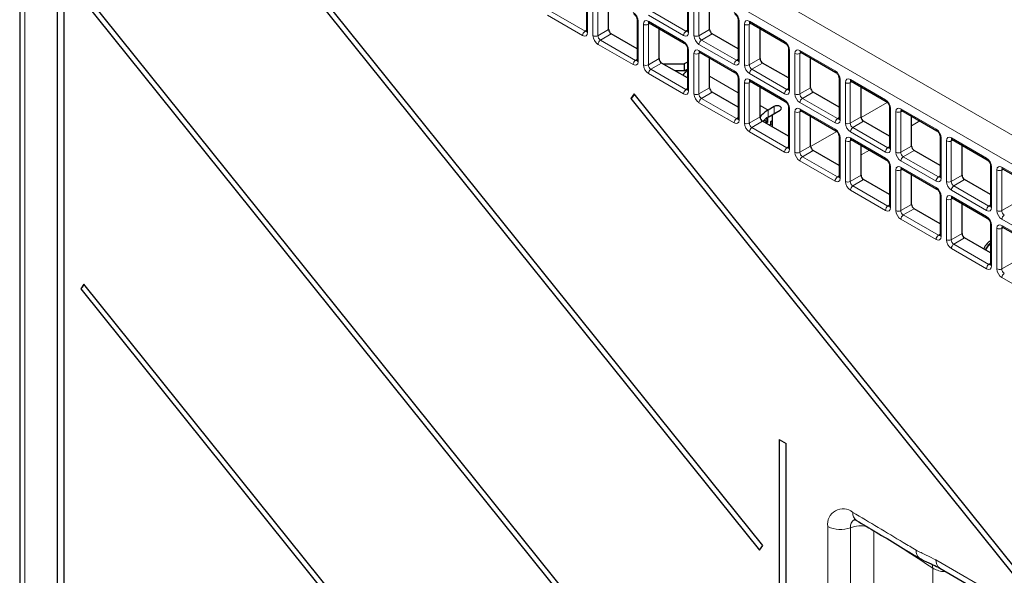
# Paper-space layout 'Blatt2' of a CAD drawing. Header units: millimetres. Extents: x 5 to 418, y 2 to 292.
# Tile 40 of 61: x 78 to 113, y 169 to 188. Entities that reach past the tile are written whole.
import ezdxf

# ---------------------------------------------------------------- set-up
doc = ezdxf.new("R2010")
doc.units = ezdxf.units.MM

psp = doc.layouts.new('Blatt2')

# ---------------------------------------------------------------- linework, layer by layer
at = {"color": 7, "linetype": 'Continuous', "lineweight": 18}
for p, q in [((78.788, 203.657), (121.553, 178.969)), ((121.119, 178.208), (78.354, 202.896)), ((78.354, 202.896), (78.354, 140.23)), ((98.057, 188.966), (98.057, 187.546)), ((101.593, 188.966), (101.593, 187.547)), ((98.243, 187.439), (98.243, 188.858)), ((98.415, 188.856), (98.415, 187.437)), ((101.779, 187.439), (101.779, 188.859)), ((101.951, 188.856), (101.951, 187.437)), ((96.736, 188.304), (97.965, 187.595)), ((100.271, 188.305), (101.5, 187.595)), ((97.881, 187.444), (96.652, 188.154)), ((99.825, 187.945), (99.825, 186.526)), ((101.416, 187.445), (100.187, 188.154)), ((100.187, 187.94), (101.416, 187.23)), ((103.361, 187.945), (103.361, 186.526)), ((103.723, 187.94), (104.952, 187.231)), ((97.965, 187.595), (98.021, 187.634)), ((98.415, 187.437), (98.792, 187.654)), ((100.011, 186.419), (100.011, 187.838)), ((100.245, 187.864), (100.183, 187.835)), ((100.183, 187.835), (100.183, 186.416)), ((101.5, 187.595), (101.556, 187.635)), ((101.951, 187.437), (102.328, 187.655)), ((103.546, 186.419), (103.546, 187.838)), ((103.781, 187.864), (103.718, 187.835)), ((103.718, 187.835), (103.718, 186.416)), ((98.88, 187.501), (98.503, 187.284)), ((98.503, 187.284), (99.732, 186.574)), ((102.416, 187.502), (102.039, 187.284)), ((102.039, 187.284), (103.268, 186.575)), ((99.649, 186.424), (98.42, 187.133)), ((101.593, 186.924), (101.593, 185.505)), ((103.184, 186.424), (101.955, 187.134)), ((101.955, 186.919), (103.184, 186.21)), ((105.128, 186.925), (105.128, 185.506)), ((105.491, 186.92), (106.72, 186.21)), ((99.732, 186.574), (99.788, 186.614)), ((100.183, 186.416), (100.56, 186.634)), ((101.779, 185.398), (101.779, 186.817)), ((102.013, 186.843), (101.951, 186.815)), ((101.951, 186.815), (101.951, 185.396)), ((103.268, 186.575), (103.324, 186.614)), ((103.718, 186.416), (104.095, 186.634)), ((105.314, 185.398), (105.314, 186.818)), ((105.549, 186.844), (105.486, 186.815)), ((105.486, 186.815), (105.486, 185.396)), ((100.648, 186.481), (100.271, 186.263)), ((100.271, 186.263), (101.5, 185.554)), ((104.184, 186.481), (103.807, 186.264)), ((103.807, 186.264), (105.036, 185.554)), ((101.416, 185.403), (100.187, 186.113)), ((102.328, 186.015), (103.324, 185.44)), ((103.361, 185.904), (103.361, 184.485)), ((103.781, 185.823), (103.718, 185.794)), ((104.952, 185.404), (103.723, 186.113)), ((103.723, 185.899), (104.952, 185.189)), ((106.896, 185.904), (106.896, 184.485)), ((107.316, 185.823), (107.254, 185.794)), ((107.258, 185.899), (108.487, 185.19)), ((101.5, 185.554), (101.556, 185.593)), ((101.951, 185.396), (102.328, 185.613)), ((103.546, 184.378), (103.546, 185.797)), ((103.718, 185.794), (103.718, 184.375)), ((105.036, 185.554), (105.092, 185.594)), ((105.486, 185.396), (105.863, 185.613)), ((107.082, 184.378), (107.082, 185.797)), ((107.254, 185.794), (107.254, 184.375)), ((102.416, 185.46), (102.039, 185.243)), ((102.039, 185.243), (103.268, 184.533)), ((105.951, 185.461), (105.574, 185.243)), ((105.574, 185.243), (106.803, 184.534)), ((103.184, 184.383), (101.955, 185.092)), ((104.095, 184.994), (104.373, 184.834)), ((104.373, 184.589), (104.373, 184.834)), ((104.585, 184.712), (104.585, 184.957)), ((105.128, 184.883), (105.128, 183.464)), ((105.549, 184.802), (105.486, 184.774)), ((106.72, 184.383), (105.491, 185.093)), ((105.491, 184.878), (106.72, 184.169)), ((107.632, 184.573), (108.549, 185.102)), ((108.664, 184.884), (108.664, 183.465)), ((109.084, 184.803), (109.022, 184.774)), ((109.026, 184.878), (110.255, 184.169)), ((103.268, 184.533), (103.324, 184.573)), ((103.718, 184.375), (104.095, 184.593)), ((104.184, 184.44), (103.807, 184.222)), ((105.314, 183.357), (105.314, 184.776)), ((105.486, 184.774), (105.486, 183.355)), ((106.803, 184.534), (106.86, 184.573)), ((107.254, 184.375), (107.631, 184.593)), ((107.719, 184.44), (107.342, 184.222)), ((108.85, 183.357), (108.85, 184.777)), ((109.022, 184.774), (109.022, 183.355)), ((109.399, 184.286), (109.689, 184.454)), ((103.807, 184.222), (105.036, 183.513)), ((107.342, 184.222), (108.571, 183.513)), ((104.952, 183.362), (103.723, 184.072)), ((105.865, 183.553), (106.781, 184.082)), ((106.896, 183.863), (106.896, 182.444)), ((107.082, 182.337), (107.082, 183.756)), ((107.316, 183.782), (107.254, 183.753)), ((107.254, 183.753), (107.254, 182.334)), ((108.487, 183.363), (107.258, 184.072)), ((107.258, 183.858), (108.487, 183.148)), ((110.432, 183.863), (110.432, 182.444)), ((110.617, 182.337), (110.617, 183.756)), ((110.852, 183.782), (110.789, 183.753)), ((110.789, 183.753), (110.789, 182.334)), ((110.794, 183.858), (112.023, 183.149)), ((105.036, 183.513), (105.092, 183.552)), ((105.486, 183.355), (105.863, 183.572)), ((105.951, 183.419), (105.574, 183.202)), ((107.631, 183.266), (107.921, 183.433)), ((108.571, 183.513), (108.627, 183.553)), ((109.022, 183.355), (109.399, 183.572)), ((109.487, 183.42), (109.11, 183.202)), ((105.574, 183.202), (106.803, 182.492)), ((109.11, 183.202), (110.339, 182.493)), ((106.72, 182.342), (105.491, 183.051)), ((108.664, 182.842), (108.664, 181.423)), ((108.85, 181.316), (108.85, 182.735)), ((109.084, 182.761), (109.022, 182.733)), ((109.022, 182.733), (109.022, 181.314)), ((110.255, 182.342), (109.026, 183.052)), ((109.026, 182.837), (110.255, 182.128)), ((112.199, 182.843), (112.199, 181.424)), ((112.385, 181.316), (112.385, 182.736)), ((112.62, 182.762), (112.557, 182.733)), ((112.557, 182.733), (112.557, 181.314)), ((112.562, 182.837), (113.791, 182.128)), ((106.803, 182.492), (106.86, 182.532)), ((107.254, 182.334), (107.631, 182.552)), ((107.719, 182.399), (107.342, 182.181)), ((110.339, 182.493), (110.395, 182.532)), ((110.789, 182.334), (111.166, 182.552)), ((111.255, 182.399), (110.878, 182.181)), ((108.487, 181.321), (107.258, 182.031)), ((107.342, 182.181), (108.571, 181.472)), ((112.023, 181.322), (110.794, 182.031)), ((110.878, 182.181), (112.107, 181.472)), ((110.432, 181.822), (110.432, 180.403)), ((110.617, 180.296), (110.617, 181.715)), ((110.852, 181.741), (110.789, 181.712)), ((110.789, 181.712), (110.789, 180.293)), ((110.794, 181.817), (112.023, 181.107)), ((108.571, 181.472), (108.627, 181.511)), ((109.022, 181.314), (109.399, 181.531)), ((109.487, 181.378), (109.11, 181.161)), ((112.107, 181.472), (112.163, 181.512)), ((112.557, 181.314), (112.934, 181.531)), ((110.255, 180.301), (109.026, 181.01)), ((109.11, 181.161), (110.339, 180.451)), ((113.791, 180.301), (112.562, 181.011)), ((112.199, 180.801), (112.199, 179.382)), ((112.385, 179.275), (112.385, 180.694)), ((112.62, 180.72), (112.557, 180.692)), ((112.557, 180.692), (112.557, 179.272)), ((112.562, 180.796), (113.791, 180.087)), ((110.339, 180.451), (110.395, 180.491)), ((110.789, 180.293), (111.166, 180.511)), ((111.255, 180.358), (110.878, 180.14)), ((112.023, 179.28), (110.794, 179.99)), ((110.878, 180.14), (112.107, 179.431)), ((112.107, 179.431), (112.163, 179.47)), ((112.557, 179.272), (112.934, 179.49)), ((113.791, 178.26), (112.562, 178.969)), ((106.463, 167.652), (106.463, 170.255)), ((107.259, 170.213), (107.259, 167.609)), ((108.083, 170.102), (108.083, 167.55)), ((110.253, 169.085), (121.119, 162.812)), ((110.139, 166.18), (110.139, 168.798))]:
    psp.add_line(p, q, dxfattribs=at)
at = {"color": 7, "linetype": 'Continuous', "lineweight": 25}
for p, q in [((78.171, 203.151), (78.171, 140.486)), ((79.489, 197.056), (79.489, 140.694)), ((79.723, 140.559), (79.723, 196.921)), ((104.185, 169.592), (84.375, 194.236)), ((84.26, 194.072), (104.07, 169.429)), ((104.185, 159.385), (80.422, 188.947)), ((98.021, 189.017), (98.021, 187.597)), ((101.556, 189.017), (101.556, 187.598)), ((80.307, 188.783), (104.07, 159.222)), ((98.792, 187.654), (98.792, 188.703)), ((102.328, 187.655), (102.328, 188.703)), ((99.788, 187.996), (99.788, 186.577)), ((103.324, 187.996), (103.324, 186.577)), ((100.213, 187.882), (101.442, 187.173)), ((100.56, 186.634), (100.56, 187.682)), ((103.749, 187.883), (104.978, 187.173)), ((104.095, 186.634), (104.095, 187.683)), ((99.788, 186.977), (98.88, 187.501)), ((103.324, 186.977), (102.416, 187.502)), ((101.556, 186.976), (101.556, 185.556)), ((101.981, 186.862), (103.21, 186.153)), ((105.092, 186.976), (105.092, 185.557)), ((105.517, 186.862), (106.745, 186.153)), ((101.556, 186.515), (101.438, 186.447)), ((102.328, 185.613), (102.328, 186.662)), ((105.863, 185.613), (105.863, 186.662)), ((101.556, 185.957), (100.648, 186.481)), ((100.707, 186.447), (101.438, 186.447)), ((101.438, 186.202), (101.131, 186.202)), ((101.438, 186.447), (101.438, 186.202)), ((101.438, 186.202), (101.556, 186.27)), ((105.092, 185.957), (104.184, 186.481)), ((103.324, 185.955), (103.324, 184.536)), ((103.749, 185.841), (104.978, 185.132)), ((106.86, 185.955), (106.86, 184.536)), ((107.284, 185.842), (108.513, 185.132)), ((104.095, 184.593), (104.095, 185.641)), ((107.631, 184.593), (107.631, 185.642)), ((99.684, 185.398), (99.569, 185.235)), ((99.569, 185.235), (112.972, 168.561)), ((113.087, 168.725), (99.684, 185.398)), ((103.324, 184.936), (102.416, 185.46)), ((106.86, 184.936), (105.951, 185.461)), ((104.585, 184.957), (104.373, 184.834)), ((104.514, 184.671), (104.797, 184.834)), ((105.092, 184.934), (105.092, 183.515)), ((105.517, 184.821), (106.745, 184.111)), ((108.627, 184.935), (108.627, 183.516)), ((109.052, 184.821), (110.281, 184.112)), ((105.092, 183.916), (104.184, 184.44)), ((104.22, 184.461), (104.247, 184.477)), ((104.247, 184.477), (104.247, 184.49)), ((104.247, 184.477), (104.332, 184.428)), ((104.332, 184.52), (104.3, 184.538)), ((104.33, 184.562), (104.367, 184.54)), ((104.367, 184.54), (104.332, 184.52)), ((104.332, 184.52), (104.332, 184.428)), ((104.367, 184.408), (104.367, 184.54)), ((104.373, 184.589), (104.514, 184.671)), ((104.472, 184.439), (104.507, 184.46)), ((104.514, 184.415), (104.472, 184.439)), ((104.472, 184.347), (104.472, 184.439)), ((104.507, 184.46), (104.514, 184.456)), ((104.514, 184.671), (104.514, 184.249)), ((105.863, 183.572), (105.863, 184.621)), ((108.627, 183.916), (107.719, 184.44)), ((109.399, 183.572), (109.399, 184.621)), ((104.332, 184.428), (104.268, 184.391)), ((104.367, 184.408), (104.303, 184.371)), ((104.408, 184.31), (104.472, 184.347)), ((104.472, 184.347), (104.514, 184.323)), ((104.514, 184.274), (104.493, 184.261)), ((106.86, 183.914), (106.86, 182.495)), ((107.284, 183.8), (108.513, 183.091)), ((110.395, 183.914), (110.395, 182.495)), ((110.82, 183.801), (112.049, 183.091)), ((106.86, 182.895), (105.951, 183.419)), ((107.631, 182.552), (107.631, 183.6)), ((110.395, 182.895), (109.487, 183.42)), ((111.166, 182.552), (111.166, 183.601)), ((108.627, 182.893), (108.627, 181.474)), ((109.052, 182.78), (110.281, 182.07)), ((112.163, 182.894), (112.163, 181.475)), ((112.588, 182.78), (113.817, 182.071)), ((108.627, 181.875), (107.719, 182.399)), ((109.399, 181.531), (109.399, 182.58)), ((112.163, 181.875), (111.255, 182.399)), ((110.395, 181.873), (110.395, 180.454)), ((110.82, 181.759), (112.049, 181.05)), ((110.395, 180.854), (109.487, 181.378)), ((111.166, 180.511), (111.166, 181.559)), ((112.163, 180.852), (112.163, 179.433)), ((112.588, 180.739), (113.817, 180.029)), ((112.163, 179.833), (111.255, 180.358)), ((80.422, 178.74), (80.307, 178.577)), ((104.185, 149.179), (80.422, 178.74)), ((80.307, 178.577), (104.07, 149.015)), ((104.768, 173.297), (104.768, 126.101)), ((104.768, 173.297), (105.002, 173.162)), ((105.002, 125.966), (105.002, 173.162)), ((104.07, 169.429), (104.185, 169.592)), ((110.383, 168.799), (121.249, 162.526))]:
    psp.add_line(p, q, dxfattribs=at)
at = {"color": 7, "linetype": 'Continuous', "lineweight": 25, "flags": 128}
psp.add_lwpolyline([(104.797, 184.834), (104.83, 184.862), (104.841, 184.896), (104.83, 184.929), (104.797, 184.957), (104.748, 184.976), (104.691, 184.982), (104.634, 184.976), (104.585, 184.957)], dxfattribs=at)
at = {"color": 7, "linetype": 'Continuous', "lineweight": 18, "flags": 128}
psp.add_lwpolyline([(110.139, 168.798), (110.133, 168.873), (110.119, 168.936)], dxfattribs=at)
at = {"color": 7, "linetype": 'Continuous', "lineweight": 18}
for centre, radius, start, end in [((99.85, 188.002), 0.0623, 186.2479, 246.0218), ((100.247, 187.932), 0.0603, 172.9554, 235.7325), ((103.386, 188.002), 0.0623, 186.2479, 246.0218), ((103.785, 187.933), 0.062, 173.888, 234.7998), ((98.074, 187.435), 0.193, 124.4666, 177.2658), ((98.082, 187.603), 0.0619, 185.2037, 246.1164), ((100.099, 188.01), 0.194, 242.7384, 295.5295), ((101.61, 187.436), 0.193, 124.4666, 177.2658), ((101.618, 187.603), 0.0619, 185.2037, 246.1164), ((103.635, 188.01), 0.194, 242.7384, 295.5295), ((98.332, 187.611), 0.194, 242.7384, 295.5295), ((98.613, 187.124), 0.193, 124.4666, 177.2658), ((101.476, 187.223), 0.0603, 172.9665, 235.6198), ((101.867, 187.612), 0.194, 242.7384, 295.5295), ((102.148, 187.125), 0.193, 124.4666, 177.2658), ((105.014, 187.224), 0.0623, 173.9725, 233.8675), ((101.618, 186.981), 0.0623, 186.2479, 246.0218), ((102.015, 186.912), 0.0603, 172.9554, 235.7325), ((105.154, 186.982), 0.0623, 186.2479, 246.0218), ((105.552, 186.913), 0.062, 173.888, 234.7998), ((99.842, 186.415), 0.193, 124.4666, 177.2658), ((99.85, 186.583), 0.0619, 185.2037, 246.1164), ((101.867, 186.989), 0.194, 242.7384, 295.5295), ((103.377, 186.415), 0.193, 124.4666, 177.2658), ((103.386, 186.583), 0.0619, 185.2037, 246.1164), ((105.403, 186.99), 0.194, 242.7384, 295.5295), ((100.099, 186.591), 0.194, 242.7384, 295.5295), ((100.381, 186.104), 0.193, 124.4666, 177.2658), ((103.244, 186.202), 0.0603, 172.9665, 235.6198), ((103.635, 186.591), 0.194, 242.7384, 295.5295), ((103.916, 186.104), 0.193, 124.4666, 177.2658), ((106.782, 186.204), 0.0623, 173.9725, 233.8675), ((103.386, 185.961), 0.0623, 186.2479, 246.0218), ((103.783, 185.891), 0.0603, 172.9554, 235.7325), ((106.921, 185.961), 0.0623, 186.2479, 246.0218), ((107.32, 185.892), 0.062, 173.888, 234.7998), ((101.61, 185.394), 0.193, 124.4666, 177.2658), ((101.618, 185.562), 0.0619, 185.2037, 246.1164), ((103.635, 185.969), 0.194, 242.7384, 295.5295), ((105.145, 185.395), 0.193, 124.4666, 177.2658), ((105.153, 185.562), 0.0619, 185.2037, 246.1164), ((107.171, 185.969), 0.194, 242.7384, 295.5295), ((101.867, 185.57), 0.194, 242.7384, 295.5295), ((102.148, 185.083), 0.193, 124.4666, 177.2658), ((105.012, 185.182), 0.0603, 172.9665, 235.6198), ((105.403, 185.57), 0.194, 242.7384, 295.5295), ((105.684, 185.083), 0.193, 124.4666, 177.2658), ((108.549, 185.183), 0.0623, 173.9725, 233.8675), ((105.154, 184.94), 0.0623, 186.2479, 246.0218), ((105.551, 184.871), 0.0603, 172.9554, 235.7325), ((108.689, 184.941), 0.0623, 186.2479, 246.0218), ((109.088, 184.872), 0.062, 173.888, 234.7998), ((103.377, 184.374), 0.193, 124.4666, 177.2658), ((103.386, 184.542), 0.0619, 185.2037, 246.1164), ((105.403, 184.948), 0.194, 242.7384, 295.5295), ((106.913, 184.374), 0.193, 124.4666, 177.2658), ((106.921, 184.542), 0.0619, 185.2037, 246.1164), ((108.938, 184.949), 0.194, 242.7384, 295.5295), ((103.635, 184.55), 0.194, 242.7384, 295.5295), ((103.916, 184.063), 0.193, 124.4666, 177.2658), ((106.779, 184.161), 0.0603, 172.9665, 235.6198), ((107.171, 184.55), 0.194, 242.7384, 295.5295), ((107.452, 184.063), 0.193, 124.4666, 177.2658), ((110.317, 184.163), 0.0623, 173.9725, 233.8675), ((106.921, 183.92), 0.0623, 186.2479, 246.0218), ((107.171, 183.928), 0.194, 242.7384, 295.5295), ((107.318, 183.85), 0.0603, 172.9554, 235.7325), ((110.457, 183.92), 0.0623, 186.2479, 246.0218), ((110.706, 183.928), 0.194, 242.7384, 295.5295), ((110.856, 183.851), 0.062, 173.888, 234.7998), ((105.145, 183.353), 0.193, 124.4666, 177.2658), ((105.153, 183.521), 0.0619, 185.2037, 246.1164), ((108.681, 183.354), 0.193, 124.4666, 177.2658), ((108.689, 183.521), 0.0619, 185.2037, 246.1164), ((105.403, 183.529), 0.194, 242.7384, 295.5295), ((105.684, 183.042), 0.193, 124.4666, 177.2658), ((108.547, 183.141), 0.0603, 172.9665, 235.6198), ((108.938, 183.529), 0.194, 242.7384, 295.5295), ((109.219, 183.042), 0.193, 124.4666, 177.2658), ((112.085, 183.142), 0.0623, 173.9725, 233.8675), ((108.689, 182.899), 0.0623, 186.2479, 246.0218), ((108.938, 182.907), 0.194, 242.7384, 295.5295), ((109.086, 182.83), 0.0603, 172.9554, 235.7325), ((112.225, 182.9), 0.0623, 186.2479, 246.0218), ((112.474, 182.908), 0.194, 242.7384, 295.5295), ((112.623, 182.831), 0.062, 173.888, 234.7998), ((106.913, 182.333), 0.193, 124.4666, 177.2658), ((106.921, 182.501), 0.0619, 185.2037, 246.1164), ((110.448, 182.333), 0.193, 124.4666, 177.2658), ((110.457, 182.501), 0.0619, 185.2037, 246.1164), ((107.171, 182.509), 0.194, 242.7384, 295.5295), ((107.452, 182.022), 0.193, 124.4666, 177.2658), ((110.315, 182.12), 0.0603, 172.9665, 235.6198), ((110.706, 182.509), 0.194, 242.7384, 295.5295), ((110.987, 182.022), 0.193, 124.4666, 177.2658), ((110.457, 181.879), 0.0623, 186.2479, 246.0218), ((110.706, 181.887), 0.194, 242.7384, 295.5295), ((110.854, 181.809), 0.0603, 172.9554, 235.7325), ((108.681, 181.312), 0.193, 124.4666, 177.2658), ((108.689, 181.48), 0.0619, 185.2037, 246.1164), ((112.216, 181.313), 0.193, 124.4666, 177.2658), ((112.225, 181.48), 0.0619, 185.2037, 246.1164), ((108.938, 181.488), 0.194, 242.7384, 295.5295), ((109.219, 181.001), 0.193, 124.4666, 177.2658), ((112.083, 181.1), 0.0603, 172.9665, 235.6198), ((112.474, 181.488), 0.194, 242.7384, 295.5295), ((112.755, 181.001), 0.193, 124.4666, 177.2658), ((112.225, 180.858), 0.0623, 186.2479, 246.0218), ((112.474, 180.866), 0.194, 242.7384, 295.5295), ((112.622, 180.789), 0.0603, 172.9554, 235.7325), ((110.448, 180.292), 0.193, 124.4666, 177.2658), ((110.457, 180.459), 0.0619, 185.2037, 246.1164), ((110.706, 180.468), 0.194, 242.7384, 295.5295), ((110.987, 179.981), 0.193, 124.4666, 177.2658), ((112.216, 179.271), 0.193, 124.4666, 177.2658), ((112.225, 179.439), 0.0619, 185.2037, 246.1164), ((112.474, 179.447), 0.194, 242.7384, 295.5295), ((112.755, 178.96), 0.193, 124.4666, 177.2658), ((106.995, 170.34), 0.538, 49.846, 189.0569), ((107.649, 170.717), 0.309, 173.6896, 233.808), ((107.554, 170.247), 0.297, 120.7947, 186.709), ((106.909, 171.126), 0.978, 242.9174, 291.0042), ((107.614, 169.261), 1.016, 77.1449, 110.4653), ((109.852, 169.389), 0.298, 172.3662, 233.7223), ((110.56, 169.051), 0.309, 173.763, 234.9248)]:
    psp.add_arc(centre, radius, start, end, dxfattribs=at)
at = {"color": 7, "linetype": 'Continuous', "lineweight": 25}
for centre, radius, start, end in [((102.409, 185.332), 1.247, 133.1642, 144.7415), ((99.429, 185.465), 0.269, 301.1455, 344.2068), ((104.917, 183.937), 1.05, 121.2055, 141.4761), ((104.714, 184.027), 0.658, 121.224, 141.9019), ((80.167, 178.807), 0.269, 301.1455, 344.2068)]:
    psp.add_arc(centre, radius, start, end, dxfattribs=at)
at = {"color": 7, "linetype": 'Continuous', "lineweight": 18}
for centre, major_axis, ratio, start_param, end_param in [((99.648, 188.047), (-0.125, 0.217), 0.578965, 3.928442, 5.496499), ((103.184, 188.047), (-0.125, 0.217), 0.578965, 3.928442, 5.496499), ((100.188, 187.735), (-0.125, 0.217), 0.575802, 5.499237, 7.067295), ((100.276, 187.786), (-0.073, 0.103), 0.569649, 6.163641, 7.016731), ((103.723, 187.735), (-0.125, 0.217), 0.575802, 5.499237, 7.067295), ((103.812, 187.786), (-0.073, 0.103), 0.569649, 6.163641, 7.016731), ((97.88, 187.649), (-0.125, 0.217), 0.575802, 2.357645, 3.925702), ((97.969, 187.7), (-0.053, 0.115), 0.56964, 2.408205, 3.2431), ((101.416, 187.65), (-0.125, 0.217), 0.575802, 2.357645, 3.925702), ((101.504, 187.701), (-0.053, 0.115), 0.56964, 2.408205, 3.2431), ((98.42, 187.338), (-0.125, 0.217), 0.578965, 0.786849, 2.354907), ((98.508, 187.389), (-0.062, 0.108), 0.642476, 0.786856, 2.354913), ((101.416, 187.026), (-0.125, 0.217), 0.578965, 3.928442, 5.496499), ((101.956, 187.338), (-0.125, 0.217), 0.578965, 0.786849, 2.354907), ((102.044, 187.389), (-0.062, 0.108), 0.642476, 0.786856, 2.354913), ((104.951, 187.026), (-0.125, 0.217), 0.578965, 3.928442, 5.496499), ((101.956, 186.714), (-0.125, 0.217), 0.575802, 5.499237, 7.067295), ((102.044, 186.766), (-0.073, 0.103), 0.569649, 6.163641, 7.016731), ((105.491, 186.715), (-0.125, 0.217), 0.575802, 5.499237, 7.067295), ((105.58, 186.766), (-0.073, 0.103), 0.569649, 6.163641, 7.016731), ((99.648, 186.629), (-0.125, 0.217), 0.575802, 2.357645, 3.925702), ((99.736, 186.68), (-0.053, 0.115), 0.56964, 2.408205, 3.2431), ((103.184, 186.629), (-0.125, 0.217), 0.575802, 2.357645, 3.925702), ((103.272, 186.68), (-0.053, 0.115), 0.56964, 2.408205, 3.2431), ((100.188, 186.317), (-0.125, 0.217), 0.578965, 0.786849, 2.354907), ((100.276, 186.368), (-0.062, 0.108), 0.642476, 0.786856, 2.354913), ((103.184, 186.006), (-0.125, 0.217), 0.578965, 3.928442, 5.496499), ((103.723, 186.317), (-0.125, 0.217), 0.578965, 0.786849, 2.354907), ((103.812, 186.368), (-0.062, 0.108), 0.642476, 0.786856, 2.354913), ((106.719, 186.006), (-0.125, 0.217), 0.578965, 3.928442, 5.496499), ((103.723, 185.694), (-0.125, 0.217), 0.575802, 5.499237, 7.067295), ((103.812, 185.745), (-0.073, 0.103), 0.569649, 6.163641, 7.016731), ((107.259, 185.694), (-0.125, 0.217), 0.575802, 5.499237, 7.067295), ((107.347, 185.745), (-0.073, 0.103), 0.569649, 6.163641, 7.016731), ((101.416, 185.608), (-0.125, 0.217), 0.575802, 2.357645, 3.925702), ((101.504, 185.659), (-0.053, 0.115), 0.56964, 2.408205, 3.2431), ((104.951, 185.608), (-0.125, 0.217), 0.575802, 2.357645, 3.925702), ((105.04, 185.66), (-0.053, 0.115), 0.56964, 2.408205, 3.2431), ((101.956, 185.297), (-0.125, 0.217), 0.578965, 0.786849, 2.354907), ((102.044, 185.348), (-0.062, 0.108), 0.642476, 0.786856, 2.354913), ((104.951, 184.985), (-0.125, 0.217), 0.578965, 3.928442, 5.496499), ((105.491, 185.297), (-0.125, 0.217), 0.578965, 0.786849, 2.354907), ((105.58, 185.348), (-0.062, 0.108), 0.642476, 0.786856, 2.354913), ((108.487, 184.985), (-0.125, 0.217), 0.578965, 3.928442, 5.496499), ((105.491, 184.673), (-0.125, 0.217), 0.575802, 5.499237, 7.067295), ((105.58, 184.724), (-0.073, 0.103), 0.569649, 6.163641, 7.016731), ((109.027, 184.674), (-0.125, 0.217), 0.575802, 5.499237, 7.067295), ((109.115, 184.725), (-0.073, 0.103), 0.569649, 6.163641, 7.016731), ((103.184, 184.588), (-0.125, 0.217), 0.575802, 2.357645, 3.925702), ((103.272, 184.639), (-0.053, 0.115), 0.56964, 2.408205, 3.2431), ((106.719, 184.588), (-0.125, 0.217), 0.575802, 2.357645, 3.925702), ((106.807, 184.639), (-0.053, 0.115), 0.56964, 2.408205, 3.2431), ((103.723, 184.276), (-0.125, 0.217), 0.578965, 0.786849, 2.354907), ((103.812, 184.327), (-0.062, 0.108), 0.642476, 0.786856, 2.354913), ((106.719, 183.965), (-0.125, 0.217), 0.578965, 3.928442, 5.496499), ((107.259, 184.276), (-0.125, 0.217), 0.578965, 0.786849, 2.354907), ((107.347, 184.327), (-0.062, 0.108), 0.642476, 0.786856, 2.354913), ((110.255, 183.965), (-0.125, 0.217), 0.578965, 3.928442, 5.496499), ((107.259, 183.653), (-0.125, 0.217), 0.575802, 5.499237, 7.067295), ((107.347, 183.704), (-0.073, 0.103), 0.569649, 6.163641, 7.016731), ((110.794, 183.653), (-0.125, 0.217), 0.575802, 5.499237, 7.067295), ((110.883, 183.704), (-0.073, 0.103), 0.569649, 6.163641, 7.016731), ((104.951, 183.567), (-0.125, 0.217), 0.575802, 2.357645, 3.925702), ((105.04, 183.618), (-0.053, 0.115), 0.56964, 2.408205, 3.2431), ((108.487, 183.567), (-0.125, 0.217), 0.575802, 2.357645, 3.925702), ((108.575, 183.618), (-0.053, 0.115), 0.56964, 2.408205, 3.2431), ((105.491, 183.255), (-0.125, 0.217), 0.578965, 0.786849, 2.354907), ((105.58, 183.307), (-0.062, 0.108), 0.642476, 0.786856, 2.354913), ((108.487, 182.944), (-0.125, 0.217), 0.578965, 3.928442, 5.496499), ((109.027, 183.256), (-0.125, 0.217), 0.578965, 0.786849, 2.354907), ((109.115, 183.307), (-0.062, 0.108), 0.642476, 0.786856, 2.354913), ((112.022, 182.944), (-0.125, 0.217), 0.578965, 3.928442, 5.496499), ((109.027, 182.632), (-0.125, 0.217), 0.575802, 5.499237, 7.067295), ((109.115, 182.683), (-0.073, 0.103), 0.569649, 6.163641, 7.016731), ((112.562, 182.633), (-0.125, 0.217), 0.575802, 5.499237, 7.067295), ((112.651, 182.684), (-0.073, 0.103), 0.569649, 6.163641, 7.016731), ((106.719, 182.547), (-0.125, 0.217), 0.575802, 2.357645, 3.925702), ((106.807, 182.598), (-0.053, 0.115), 0.56964, 2.408205, 3.2431), ((110.255, 182.547), (-0.125, 0.217), 0.575802, 2.357645, 3.925702), ((110.343, 182.598), (-0.053, 0.115), 0.56964, 2.408205, 3.2431), ((107.259, 182.235), (-0.125, 0.217), 0.578965, 0.786849, 2.354907), ((107.347, 182.286), (-0.062, 0.108), 0.642476, 0.786856, 2.354913), ((110.255, 181.924), (-0.125, 0.217), 0.578965, 3.928442, 5.496499), ((110.794, 182.235), (-0.125, 0.217), 0.578965, 0.786849, 2.354907), ((110.883, 182.286), (-0.062, 0.108), 0.642476, 0.786856, 2.354913), ((110.794, 181.612), (-0.125, 0.217), 0.575802, 5.499237, 7.067295), ((110.883, 181.663), (-0.073, 0.103), 0.569649, 6.163641, 7.016731), ((108.487, 181.526), (-0.125, 0.217), 0.575802, 2.357645, 3.925702), ((108.575, 181.577), (-0.053, 0.115), 0.56964, 2.408205, 3.2431), ((112.022, 181.526), (-0.125, 0.217), 0.575802, 2.357645, 3.925702), ((112.111, 181.577), (-0.053, 0.115), 0.56964, 2.408205, 3.2431), ((109.027, 181.214), (-0.125, 0.217), 0.578965, 0.786849, 2.354907), ((109.115, 181.266), (-0.062, 0.108), 0.642476, 0.786856, 2.354913), ((112.022, 180.903), (-0.125, 0.217), 0.578965, 3.928442, 5.496499), ((112.562, 181.215), (-0.125, 0.217), 0.578965, 0.786849, 2.354907), ((112.651, 181.266), (-0.062, 0.108), 0.642476, 0.786856, 2.354913), ((112.562, 180.591), (-0.125, 0.217), 0.575802, 5.499237, 7.067295), ((112.651, 180.642), (-0.073, 0.103), 0.569649, 6.163641, 7.016731), ((110.255, 180.506), (-0.125, 0.217), 0.575802, 2.357645, 3.925702), ((110.343, 180.557), (-0.053, 0.115), 0.56964, 2.408205, 3.2431), ((110.794, 180.194), (-0.125, 0.217), 0.578965, 0.786849, 2.354907), ((110.883, 180.245), (-0.062, 0.108), 0.642476, 0.786856, 2.354913), ((112.022, 179.485), (-0.125, 0.217), 0.575802, 2.357645, 3.925702), ((112.111, 179.536), (-0.053, 0.115), 0.56964, 2.408205, 3.2431), ((112.562, 179.173), (-0.125, 0.217), 0.578965, 0.786849, 2.354907), ((112.651, 179.224), (-0.062, 0.108), 0.642476, 0.786856, 2.354913)]:
    psp.add_ellipse(centre, major_axis=major_axis, ratio=ratio, start_param=start_param, end_param=end_param, dxfattribs=at)
at = {"color": 7, "linetype": 'Continuous', "lineweight": 25}
for centre in [(98.881, 187.603), (102.416, 187.604), (100.648, 186.583), (104.184, 186.583), (102.416, 185.562), (105.952, 185.563), (104.184, 184.542), (107.719, 184.542), (105.952, 183.521), (109.487, 183.522), (107.719, 182.501), (111.255, 182.501), (109.487, 181.48), (111.255, 180.46)]:
    psp.add_ellipse(centre, major_axis=(-0.062, 0.108), ratio=0.578965, start_param=0.786849, end_param=2.354907, dxfattribs=at)
for points, knots in [([(99.674, 188.194), (99.682, 188.189), (99.698, 188.178), (99.727, 188.148), (99.755, 188.108), (99.776, 188.062), (99.787, 188.022), (99.788, 188.004), (99.788, 187.996)], [0, 0, 0, 0, 0.155419, 0.319081, 0.497627, 0.684711, 0.870071, 1, 1, 1, 1]), ([(100.197, 187.89), (100.198, 187.89), (100.198, 187.89), (100.208, 187.885), (100.213, 187.882)], [0, 0, 0, 0, 0.511658, 1, 1, 1, 1]), ([(103.21, 188.194), (103.218, 188.189), (103.233, 188.179), (103.263, 188.148), (103.29, 188.108), (103.312, 188.063), (103.323, 188.022), (103.324, 188.004), (103.324, 187.996)], [0, 0, 0, 0, 0.155419, 0.319081, 0.497627, 0.684711, 0.870071, 1, 1, 1, 1]), ([(103.733, 187.89), (103.733, 187.89), (103.733, 187.89), (103.744, 187.885), (103.749, 187.883)], [0, 0, 0, 0, 0.511658, 1, 1, 1, 1]), ([(98.021, 187.597), (98.02, 187.591), (98.019, 187.58), (98.019, 187.58), (98.019, 187.58)], [0, 0, 0, 0, 0.588163, 1, 1, 1, 1]), ([(101.556, 187.598), (101.556, 187.591), (101.555, 187.58), (101.555, 187.58), (101.554, 187.581)], [0, 0, 0, 0, 0.5881631, 1, 1, 1, 1]), ([(101.442, 187.173), (101.45, 187.168), (101.466, 187.158), (101.495, 187.128), (101.523, 187.088), (101.544, 187.042), (101.555, 187.001), (101.556, 186.983), (101.556, 186.976)], [0, 0, 0, 0, 0.155419, 0.319081, 0.497627, 0.684711, 0.870071, 1, 1, 1, 1]), ([(101.965, 186.869), (101.965, 186.869), (101.966, 186.869), (101.976, 186.864), (101.981, 186.862)], [0, 0, 0, 0, 0.511658, 1, 1, 1, 1]), ([(104.978, 187.173), (104.985, 187.168), (105.001, 187.158), (105.03, 187.128), (105.058, 187.088), (105.08, 187.042), (105.091, 187.001), (105.091, 186.983), (105.092, 186.976)], [0, 0, 0, 0, 0.155419, 0.319081, 0.497627, 0.684711, 0.870071, 1, 1, 1, 1]), ([(105.501, 186.869), (105.501, 186.869), (105.501, 186.87), (105.512, 186.865), (105.517, 186.862)], [0, 0, 0, 0, 0.511658, 1, 1, 1, 1]), ([(99.788, 186.577), (99.788, 186.57), (99.787, 186.559), (99.787, 186.56), (99.787, 186.56)], [0, 0, 0, 0, 0.588163, 1, 1, 1, 1]), ([(103.324, 186.577), (103.323, 186.571), (103.322, 186.559), (103.322, 186.56), (103.322, 186.56)], [0, 0, 0, 0, 0.5881631, 1, 1, 1, 1]), ([(103.21, 186.153), (103.218, 186.147), (103.233, 186.137), (103.263, 186.107), (103.29, 186.067), (103.312, 186.021), (103.323, 185.981), (103.324, 185.962), (103.324, 185.955)], [0, 0, 0, 0, 0.155419, 0.319081, 0.497627, 0.684711, 0.870071, 1, 1, 1, 1]), ([(103.733, 185.848), (103.733, 185.849), (103.733, 185.849), (103.744, 185.844), (103.749, 185.841)], [0, 0, 0, 0, 0.511658, 1, 1, 1, 1]), ([(106.745, 186.153), (106.753, 186.148), (106.769, 186.137), (106.798, 186.107), (106.826, 186.067), (106.847, 186.022), (106.858, 185.981), (106.859, 185.963), (106.86, 185.955)], [0, 0, 0, 0, 0.1554189, 0.3190808, 0.497627, 0.6847112, 0.8700708, 1, 1, 1, 1]), ([(107.268, 185.849), (107.269, 185.849), (107.269, 185.849), (107.279, 185.844), (107.284, 185.842)], [0, 0, 0, 0, 0.511658, 1, 1, 1, 1]), ([(101.556, 185.556), (101.556, 185.55), (101.555, 185.538), (101.555, 185.539), (101.554, 185.539)], [0, 0, 0, 0, 0.588163, 1, 1, 1, 1]), ([(105.092, 185.557), (105.091, 185.55), (105.09, 185.539), (105.09, 185.539), (105.09, 185.54)], [0, 0, 0, 0, 0.588163, 1, 1, 1, 1]), ([(104.978, 185.132), (104.985, 185.127), (105.001, 185.117), (105.03, 185.086), (105.058, 185.047), (105.08, 185.001), (105.091, 184.96), (105.091, 184.942), (105.092, 184.934)], [0, 0, 0, 0, 0.155419, 0.319081, 0.497627, 0.684711, 0.870071, 1, 1, 1, 1]), ([(108.513, 185.132), (108.521, 185.127), (108.537, 185.117), (108.566, 185.087), (108.594, 185.047), (108.615, 185.001), (108.626, 184.96), (108.627, 184.942), (108.627, 184.935)], [0, 0, 0, 0, 0.155419, 0.319081, 0.497627, 0.684711, 0.870071, 1, 1, 1, 1]), ([(105.501, 184.828), (105.501, 184.828), (105.501, 184.828), (105.512, 184.823), (105.517, 184.821)], [0, 0, 0, 0, 0.511658, 1, 1, 1, 1]), ([(109.036, 184.828), (109.036, 184.828), (109.037, 184.829), (109.047, 184.824), (109.052, 184.821)], [0, 0, 0, 0, 0.511658, 1, 1, 1, 1]), ([(103.324, 184.536), (103.323, 184.529), (103.322, 184.518), (103.322, 184.519), (103.322, 184.519)], [0, 0, 0, 0, 0.5881631, 1, 1, 1, 1]), ([(106.86, 184.536), (106.859, 184.53), (106.858, 184.518), (106.858, 184.519), (106.858, 184.519)], [0, 0, 0, 0, 0.588163, 1, 1, 1, 1]), ([(106.745, 184.111), (106.753, 184.106), (106.769, 184.096), (106.798, 184.066), (106.826, 184.026), (106.847, 183.98), (106.858, 183.94), (106.859, 183.921), (106.86, 183.914)], [0, 0, 0, 0, 0.1554189, 0.3190808, 0.497627, 0.6847112, 0.8700708, 1, 1, 1, 1]), ([(110.281, 184.112), (110.289, 184.107), (110.304, 184.096), (110.334, 184.066), (110.361, 184.026), (110.383, 183.981), (110.394, 183.94), (110.395, 183.922), (110.395, 183.914)], [0, 0, 0, 0, 0.155419, 0.319081, 0.497627, 0.684711, 0.870071, 1, 1, 1, 1]), ([(107.268, 183.807), (107.269, 183.808), (107.269, 183.808), (107.279, 183.803), (107.284, 183.8)], [0, 0, 0, 0, 0.511658, 1, 1, 1, 1]), ([(110.804, 183.808), (110.804, 183.808), (110.805, 183.808), (110.815, 183.803), (110.82, 183.801)], [0, 0, 0, 0, 0.511658, 1, 1, 1, 1]), ([(105.092, 183.515), (105.091, 183.509), (105.09, 183.497), (105.09, 183.498), (105.09, 183.498)], [0, 0, 0, 0, 0.588163, 1, 1, 1, 1]), ([(108.627, 183.516), (108.627, 183.509), (108.626, 183.498), (108.626, 183.498), (108.626, 183.499)], [0, 0, 0, 0, 0.588163, 1, 1, 1, 1]), ([(108.513, 183.091), (108.521, 183.086), (108.537, 183.076), (108.566, 183.045), (108.594, 183.006), (108.615, 182.96), (108.626, 182.919), (108.627, 182.901), (108.627, 182.893)], [0, 0, 0, 0, 0.155419, 0.319081, 0.497627, 0.684711, 0.870071, 1, 1, 1, 1]), ([(112.049, 183.091), (112.056, 183.086), (112.072, 183.076), (112.101, 183.046), (112.129, 183.006), (112.151, 182.96), (112.162, 182.919), (112.162, 182.901), (112.163, 182.894)], [0, 0, 0, 0, 0.155419, 0.319081, 0.497627, 0.684711, 0.870071, 1, 1, 1, 1]), ([(109.036, 182.787), (109.036, 182.787), (109.037, 182.787), (109.047, 182.782), (109.052, 182.78)], [0, 0, 0, 0, 0.511658, 1, 1, 1, 1]), ([(112.572, 182.787), (112.572, 182.787), (112.572, 182.788), (112.583, 182.783), (112.588, 182.78)], [0, 0, 0, 0, 0.511658, 1, 1, 1, 1]), ([(106.86, 182.495), (106.859, 182.488), (106.858, 182.477), (106.858, 182.478), (106.858, 182.478)], [0, 0, 0, 0, 0.588163, 1, 1, 1, 1]), ([(110.395, 182.495), (110.394, 182.489), (110.393, 182.477), (110.393, 182.478), (110.393, 182.478)], [0, 0, 0, 0, 0.5881631, 1, 1, 1, 1]), ([(110.281, 182.07), (110.289, 182.065), (110.304, 182.055), (110.334, 182.025), (110.361, 181.985), (110.383, 181.939), (110.394, 181.899), (110.395, 181.88), (110.395, 181.873)], [0, 0, 0, 0, 0.155419, 0.319081, 0.497627, 0.684711, 0.870071, 1, 1, 1, 1]), ([(110.804, 181.766), (110.804, 181.767), (110.805, 181.767), (110.815, 181.762), (110.82, 181.759)], [0, 0, 0, 0, 0.511658, 1, 1, 1, 1]), ([(108.627, 181.474), (108.627, 181.468), (108.626, 181.456), (108.626, 181.457), (108.626, 181.457)], [0, 0, 0, 0, 0.588163, 1, 1, 1, 1]), ([(112.163, 181.475), (112.162, 181.468), (112.161, 181.457), (112.161, 181.457), (112.161, 181.458)], [0, 0, 0, 0, 0.588163, 1, 1, 1, 1]), ([(112.049, 181.05), (112.056, 181.045), (112.072, 181.035), (112.101, 181.004), (112.129, 180.965), (112.151, 180.919), (112.162, 180.878), (112.162, 180.86), (112.163, 180.852)], [0, 0, 0, 0, 0.155419, 0.319081, 0.497627, 0.684711, 0.870071, 1, 1, 1, 1]), ([(112.572, 180.746), (112.572, 180.746), (112.572, 180.746), (112.583, 180.741), (112.588, 180.739)], [0, 0, 0, 0, 0.511658, 1, 1, 1, 1]), ([(110.395, 180.454), (110.394, 180.447), (110.393, 180.436), (110.393, 180.436), (110.393, 180.437)], [0, 0, 0, 0, 0.588163, 1, 1, 1, 1]), ([(112.163, 180.261), (112.137, 180.242), (112.057, 180.18), (111.974, 180.077), (111.929, 179.994), (111.919, 179.974)], [0, 0, 0, 0, 0.2697062, 0.8267322, 1, 1, 1, 1]), ([(112.163, 179.433), (112.162, 179.427), (112.161, 179.415), (112.161, 179.416), (112.161, 179.416)], [0, 0, 0, 0, 0.588163, 1, 1, 1, 1]), ([(107.388, 170.505), (107.387, 170.505), (107.382, 170.506), (107.427, 170.491), (107.462, 170.471), (107.466, 170.468)], [0, 0, 0, 0, 0.332281, 0.912626, 1, 1, 1, 1]), ([(107.466, 170.467), (107.698, 170.331), (108.434, 169.897), (109.171, 169.449), (109.676, 169.143)], [0, 0, 0, 0, 0.3145578, 1, 1, 1, 1]), ([(109.678, 169.152), (109.706, 169.134), (109.842, 169.048), (110.073, 168.949), (110.272, 168.863), (110.364, 168.808), (110.382, 168.797)], [0, 0, 0, 0, 0.110678, 0.542196, 0.911843, 1, 1, 1, 1])]:
    psp.add_open_spline(points, degree=3, knots=knots, dxfattribs=at)
at = {"color": 7, "linetype": 'Continuous', "lineweight": 18}
for points, knots in [([(112.163, 180.191), (112.129, 180.157), (112.058, 180.084), (112.002, 179.991), (111.973, 179.943)], [0, 0, 0, 0, 0.478024, 1, 1, 1, 1]), ([(111.99, 179.933), (112.019, 179.981), (112.07, 180.066), (112.135, 180.133), (112.163, 180.162)], [0, 0, 0, 0, 0.570964, 1, 1, 1, 1]), ([(107.342, 170.751), (107.931, 170.401), (108.669, 169.963), (109.407, 169.518), (109.556, 169.428)], [0, 0, 0, 0, 0.798254, 1, 1, 1, 1]), ([(110.139, 168.798), (109.798, 169.022), (109.399, 169.283), (109.003, 169.546), (108.946, 169.583)], [0, 0, 0, 0, 0.8563219, 1, 1, 1, 1]), ([(109.556, 169.428), (109.672, 169.37), (109.905, 169.253), (110.137, 169.141), (110.253, 169.085)], [0, 0, 0, 0, 0.499717, 1, 1, 1, 1]), ([(110.595, 168.676), (110.563, 168.676), (110.461, 168.676), (110.294, 168.716), (110.191, 168.771), (110.139, 168.798)], [0, 0, 0, 0, 0.184696, 0.592363, 1, 1, 1, 1])]:
    psp.add_open_spline(points, degree=3, knots=knots, dxfattribs=at)

doc.saveas('drawing.dxf')
